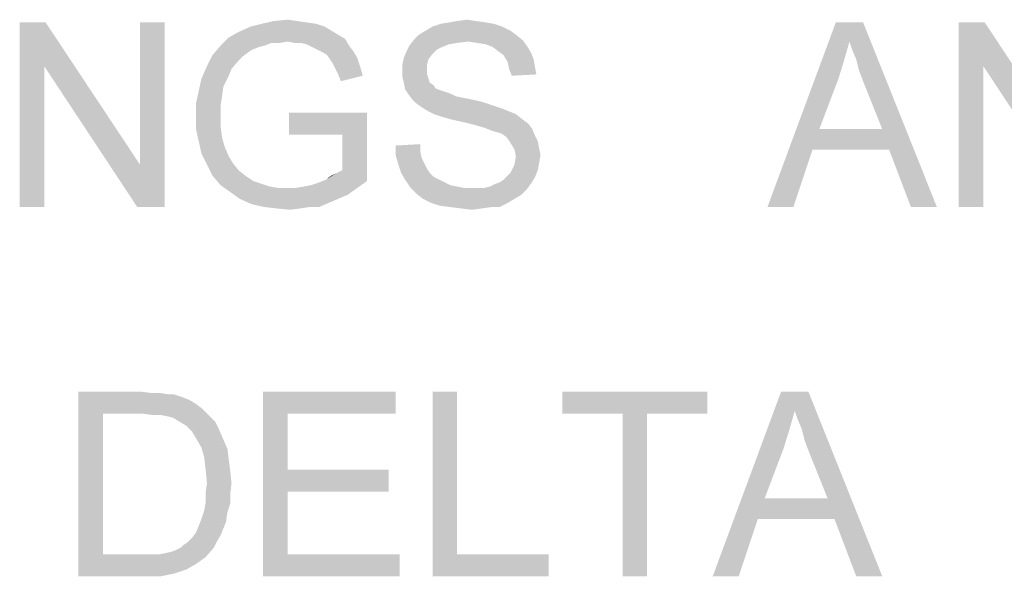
# Model space of a CAD drawing. Extents: x 0 to 841, y 0 to 594.
# Tile 28 of 91: x 633.31 to 646.65, y 53.5 to 61.04. Entities that reach past the tile are written whole.
import ezdxf

# ---------------------------------------------------------------- set-up
doc = ezdxf.new("R2010")
doc.units = 0
doc.header["$LTSCALE"] = 46.255
doc.header["$MEASUREMENT"] = 0
doc.layers.get('0').update_dxf_attribs({"linetype": 'CONTINUOUS'})

msp = doc.modelspace()

# ---------------------------------------------------------------- linework, layer by layer
at = {"color": 7, "linetype": 'Continuous'}
for points in [[(633.663, 61), (633.644, 60.407), (633.311, 58.5)], [(633.663, 61), (633.311, 58.5), (633.311, 61)], [(633.644, 60.407), (633.663, 61), (634.941, 59.074)], [(634.904, 58.5), (634.941, 59.074), (635.274, 61)], [(634.904, 58.5), (635.274, 61), (635.274, 58.5)], [(635.274, 61), (634.941, 59.074), (634.941, 61)], [(637.33, 60.981), (636.441, 60.944), (636.589, 60.981)], [(636.441, 60.944), (637.33, 60.981), (637.441, 60.944)], [(637.07, 61.019), (637.2, 61), (636.589, 60.981)], [(637.07, 61.019), (636.589, 60.981), (636.756, 61.019)], [(636.589, 60.981), (637.2, 61), (637.33, 60.981)], [(636.756, 61.019), (636.941, 61.037), (637.07, 61.019)], [(639.737, 60.981), (638.904, 60.944), (639.015, 60.981)], [(638.904, 60.944), (639.737, 60.981), (639.848, 60.944)], [(639.626, 61), (639.015, 60.981), (639.126, 61)], [(639.015, 60.981), (639.626, 61), (639.737, 60.981)], [(639.496, 61.019), (639.126, 61), (639.237, 61.019)], [(639.126, 61), (639.496, 61.019), (639.626, 61)], [(639.237, 61.019), (639.367, 61.037), (639.496, 61.019)], [(644.552, 60.741), (643.441, 58.5), (644.367, 61)], [(644.367, 61), (644.737, 61), (644.552, 60.741)], [(644.589, 60.63), (644.552, 60.741), (644.737, 61)], [(644.644, 60.5), (644.589, 60.63), (644.737, 61)], [(644.681, 60.352), (644.644, 60.5), (644.737, 61)], [(644.737, 60.204), (644.681, 60.352), (644.737, 61)], [(644.996, 59.556), (644.737, 60.204), (644.737, 61)], [(645.089, 59.278), (644.996, 59.556), (644.737, 61)], [(645.385, 58.5), (645.089, 59.278), (644.737, 61)], [(645.385, 58.5), (644.737, 61), (645.737, 58.5)], [(646.385, 61), (646.367, 60.407), (646.033, 58.5)], [(646.385, 61), (646.033, 58.5), (646.033, 61)], [(646.367, 60.407), (646.385, 61), (647.663, 59.074)], [(637.626, 60.833), (636.144, 60.796), (636.274, 60.87)], [(636.144, 60.796), (637.626, 60.833), (637.719, 60.778)], [(637.441, 60.944), (637.533, 60.889), (636.274, 60.87)], [(637.441, 60.944), (636.274, 60.87), (636.441, 60.944)], [(636.274, 60.87), (637.533, 60.889), (637.626, 60.833)], [(640.033, 60.833), (638.663, 60.778), (638.719, 60.833)], [(638.663, 60.778), (640.033, 60.833), (640.126, 60.759)], [(639.959, 60.889), (638.719, 60.833), (638.811, 60.889)], [(638.719, 60.833), (639.959, 60.889), (640.033, 60.833)], [(639.848, 60.944), (638.811, 60.889), (638.904, 60.944)], [(638.811, 60.889), (639.848, 60.944), (639.959, 60.889)], [(636.941, 60.741), (636.033, 60.685), (636.144, 60.796)], [(636.941, 60.741), (636.719, 60.722), (636.033, 60.685)], [(636.033, 60.685), (636.719, 60.722), (636.626, 60.685)], [(636.144, 60.796), (637.719, 60.778), (636.941, 60.741)], [(636.719, 60.722), (636.941, 60.741), (636.83, 60.722)], [(637.033, 60.722), (636.941, 60.741), (637.719, 60.778)], [(637.126, 60.722), (637.033, 60.722), (637.719, 60.778)], [(637.2, 60.704), (637.126, 60.722), (637.719, 60.778)], [(637.2, 60.704), (637.719, 60.778), (637.774, 60.685)], [(637.774, 60.685), (637.274, 60.667), (637.2, 60.704)], [(639.385, 60.741), (638.589, 60.685), (638.663, 60.778)], [(639.385, 60.741), (639.237, 60.722), (638.589, 60.685)], [(639.237, 60.722), (639.126, 60.704), (638.589, 60.685)], [(638.589, 60.685), (639.126, 60.704), (639.033, 60.667)], [(638.663, 60.778), (640.126, 60.759), (639.385, 60.741)], [(639.515, 60.722), (639.385, 60.741), (640.126, 60.759)], [(639.626, 60.704), (639.515, 60.722), (640.126, 60.759)], [(639.626, 60.704), (640.126, 60.759), (640.181, 60.685)], [(640.181, 60.685), (639.719, 60.667), (639.626, 60.704)], [(644.552, 60.741), (644.478, 60.481), (643.441, 58.5)], [(636.626, 60.685), (636.552, 60.667), (635.922, 60.556)], [(636.626, 60.685), (635.922, 60.556), (636.033, 60.685)], [(636.552, 60.667), (636.459, 60.63), (635.922, 60.556)], [(636.459, 60.63), (636.404, 60.593), (635.922, 60.556)], [(635.922, 60.556), (636.404, 60.593), (636.33, 60.537)], [(637.348, 60.63), (637.274, 60.667), (637.774, 60.685)], [(637.348, 60.63), (637.774, 60.685), (637.83, 60.611)], [(637.83, 60.611), (637.422, 60.593), (637.348, 60.63)], [(637.478, 60.556), (637.422, 60.593), (637.83, 60.611)], [(637.478, 60.556), (637.83, 60.611), (637.885, 60.519)], [(638.904, 60.574), (638.515, 60.519), (638.552, 60.611)], [(638.515, 60.519), (638.904, 60.574), (638.848, 60.5)], [(639.033, 60.667), (638.552, 60.611), (638.589, 60.685)], [(639.033, 60.667), (638.959, 60.63), (638.552, 60.611)], [(638.552, 60.611), (638.959, 60.63), (638.904, 60.574)], [(639.793, 60.611), (639.719, 60.667), (640.181, 60.685)], [(639.793, 60.611), (640.181, 60.685), (640.237, 60.593)], [(640.237, 60.593), (639.867, 60.556), (639.793, 60.611)], [(639.867, 60.556), (640.237, 60.593), (640.274, 60.5)], [(636.33, 60.537), (635.848, 60.407), (635.922, 60.556)], [(636.33, 60.537), (636.274, 60.481), (635.848, 60.407)], [(635.848, 60.407), (636.274, 60.481), (636.181, 60.37)], [(637.885, 60.519), (637.515, 60.5), (637.478, 60.556)], [(637.552, 60.444), (637.515, 60.5), (637.885, 60.519)], [(637.552, 60.444), (637.885, 60.519), (637.922, 60.407)], [(637.922, 60.407), (637.589, 60.37), (637.552, 60.444)], [(638.848, 60.5), (638.496, 60.426), (638.515, 60.519)], [(638.496, 60.426), (638.848, 60.5), (638.83, 60.426)], [(638.83, 60.426), (638.83, 60.352), (638.496, 60.333)], [(638.83, 60.426), (638.496, 60.333), (638.496, 60.426)], [(640.274, 60.5), (639.922, 60.463), (639.867, 60.556)], [(639.922, 60.463), (640.274, 60.5), (640.293, 60.389)], [(640.293, 60.389), (639.941, 60.37), (639.922, 60.463)], [(644.478, 60.481), (644.404, 60.241), (643.441, 58.5)], [(633.311, 58.5), (633.644, 60.407), (633.644, 58.5)], [(634.941, 59.074), (634.904, 58.5), (633.644, 60.407)], [(636.181, 60.37), (635.774, 60.241), (635.848, 60.407)], [(635.774, 60.241), (636.181, 60.37), (636.126, 60.241)], [(637.626, 60.296), (637.589, 60.37), (637.922, 60.407)], [(637.626, 60.296), (637.922, 60.407), (637.959, 60.278)], [(637.959, 60.278), (637.663, 60.204), (637.626, 60.296)], [(638.496, 60.333), (638.83, 60.352), (638.83, 60.296)], [(638.83, 60.296), (638.496, 60.259), (638.496, 60.333)], [(638.496, 60.259), (638.83, 60.296), (638.848, 60.241)], [(639.941, 60.37), (640.293, 60.389), (640.311, 60.296)], [(640.311, 60.296), (639.978, 60.278), (639.941, 60.37)], [(646.033, 58.5), (646.367, 60.407), (646.367, 58.5)], [(647.663, 59.074), (647.626, 58.5), (646.367, 60.407)], [(636.126, 60.241), (636.07, 60.13), (635.737, 60.074)], [(636.126, 60.241), (635.737, 60.074), (635.774, 60.241)], [(638.848, 60.241), (638.515, 60.185), (638.496, 60.259)], [(638.515, 60.185), (638.848, 60.241), (638.867, 60.185)], [(638.867, 60.185), (638.533, 60.093), (638.515, 60.185)], [(638.867, 60.185), (638.922, 60.148), (638.533, 60.093)], [(644.404, 60.241), (644.144, 59.556), (643.441, 58.5)], [(636.052, 60), (635.7, 59.907), (635.737, 60.074)], [(635.737, 60.074), (636.07, 60.13), (636.052, 60)], [(638.922, 60.148), (638.941, 60.111), (638.533, 60.093)], [(638.533, 60.093), (638.941, 60.111), (638.978, 60.093)], [(638.978, 60.093), (638.57, 60.037), (638.533, 60.093)], [(638.978, 60.093), (639.033, 60.074), (638.57, 60.037)], [(639.033, 60.074), (639.089, 60.056), (638.57, 60.037)], [(638.57, 60.037), (639.089, 60.056), (639.144, 60.037)], [(639.144, 60.037), (638.626, 59.963), (638.57, 60.037)], [(639.144, 60.037), (639.219, 60), (638.626, 59.963)], [(635.7, 59.907), (636.052, 60), (636.033, 59.87)], [(636.033, 59.87), (635.7, 59.722), (635.7, 59.907)], [(639.219, 60), (639.311, 59.981), (638.626, 59.963)], [(638.626, 59.963), (639.311, 59.981), (639.404, 59.963)], [(639.404, 59.963), (638.681, 59.907), (638.626, 59.963)], [(639.404, 59.963), (639.57, 59.926), (638.681, 59.907)], [(638.681, 59.907), (639.57, 59.926), (639.737, 59.87)], [(639.737, 59.87), (638.756, 59.852), (638.681, 59.907)], [(636.033, 59.87), (636.033, 59.741), (635.7, 59.722)], [(638.015, 59.778), (636.959, 59.481), (636.959, 59.778)], [(637.681, 59.481), (636.959, 59.481), (638.015, 59.778)], [(637.681, 59), (637.681, 59.481), (638.015, 59.778)], [(637.681, 59), (638.015, 59.778), (638.015, 58.852)], [(638.756, 59.852), (639.737, 59.87), (639.848, 59.833)], [(639.848, 59.833), (638.848, 59.796), (638.756, 59.852)], [(638.848, 59.796), (639.848, 59.833), (639.941, 59.796)], [(639.941, 59.796), (638.922, 59.759), (638.848, 59.796)], [(638.922, 59.759), (639.941, 59.796), (640.033, 59.759)], [(640.033, 59.759), (639.033, 59.722), (638.922, 59.759)], [(639.163, 59.685), (639.033, 59.722), (640.033, 59.759)], [(639.163, 59.685), (640.033, 59.759), (640.126, 59.685)], [(635.7, 59.722), (636.033, 59.741), (636.033, 59.593)], [(636.033, 59.593), (635.7, 59.556), (635.7, 59.722)], [(640.126, 59.685), (639.33, 59.648), (639.163, 59.685)], [(639.33, 59.648), (640.126, 59.685), (640.2, 59.63)], [(640.2, 59.63), (639.478, 59.611), (639.33, 59.648)], [(639.607, 59.574), (639.478, 59.611), (640.2, 59.63)], [(639.607, 59.574), (640.2, 59.63), (640.256, 59.556)], [(635.7, 59.556), (636.033, 59.593), (636.052, 59.444)], [(636.052, 59.444), (635.737, 59.389), (635.7, 59.556)], [(640.256, 59.556), (639.7, 59.537), (639.607, 59.574)], [(639.756, 59.519), (639.7, 59.537), (640.256, 59.556)], [(639.83, 59.5), (639.756, 59.519), (640.256, 59.556)], [(639.885, 59.463), (639.83, 59.5), (640.256, 59.556)], [(639.885, 59.463), (640.256, 59.556), (640.293, 59.463)], [(644.144, 59.556), (644.052, 59.278), (643.441, 58.5)], [(644.144, 59.556), (644.996, 59.556), (644.052, 59.278)], [(645.089, 59.278), (644.052, 59.278), (644.996, 59.556)], [(635.737, 59.389), (636.052, 59.444), (636.089, 59.315)], [(636.089, 59.315), (635.774, 59.222), (635.737, 59.389)], [(640.293, 59.463), (639.922, 59.426), (639.885, 59.463)], [(639.922, 59.426), (640.293, 59.463), (640.33, 59.389)], [(640.33, 59.389), (639.959, 59.37), (639.922, 59.426)], [(639.959, 59.37), (640.33, 59.389), (640.348, 59.296)], [(640.348, 59.296), (640.015, 59.278), (639.959, 59.37)], [(635.774, 59.222), (636.089, 59.315), (636.144, 59.185)], [(638.404, 59.333), (638.737, 59.352), (638.737, 59.259)], [(638.737, 59.259), (638.404, 59.204), (638.404, 59.333)], [(638.404, 59.204), (638.737, 59.259), (638.756, 59.167)], [(640.015, 59.278), (640.348, 59.296), (640.367, 59.204)], [(640.367, 59.204), (640.033, 59.185), (640.015, 59.278)], [(643.441, 58.5), (644.052, 59.278), (643.793, 58.5)], [(636.144, 59.185), (635.848, 59.074), (635.774, 59.222)], [(636.144, 59.185), (636.2, 59.093), (635.848, 59.074)], [(635.848, 59.074), (636.2, 59.093), (636.274, 59)], [(638.756, 59.167), (638.441, 59.074), (638.404, 59.204)], [(638.756, 59.167), (638.793, 59.093), (638.441, 59.074)], [(638.441, 59.074), (638.793, 59.093), (638.83, 59.019)], [(640.348, 59.093), (640.015, 59.074), (640.033, 59.185)], [(640.015, 59.074), (640.348, 59.093), (640.33, 59)], [(640.033, 59.185), (640.367, 59.204), (640.348, 59.093)], [(636.274, 59), (635.922, 58.926), (635.848, 59.074)], [(635.922, 58.926), (636.274, 59), (636.367, 58.926)], [(637.459, 58.87), (637.607, 58.963), (637.681, 59)], [(638.015, 58.852), (637.459, 58.87), (637.681, 59)], [(637.459, 58.87), (637.533, 58.926), (637.607, 58.963)], [(638.83, 59.019), (638.478, 58.963), (638.441, 59.074)], [(638.478, 58.963), (638.83, 59.019), (638.867, 58.963)], [(638.867, 58.963), (638.533, 58.87), (638.478, 58.963)], [(638.867, 58.963), (638.922, 58.907), (638.533, 58.87)], [(639.922, 58.926), (639.959, 58.963), (640.33, 59)], [(639.922, 58.926), (640.33, 59), (640.293, 58.907)], [(640.33, 59), (639.959, 58.963), (640.015, 59.074)], [(636.367, 58.926), (636.033, 58.796), (635.922, 58.926)], [(636.367, 58.926), (636.478, 58.852), (636.033, 58.796)], [(636.478, 58.852), (636.589, 58.815), (636.033, 58.796)], [(637.052, 58.759), (637.163, 58.778), (638.015, 58.852)], [(637.052, 58.759), (638.015, 58.852), (637.885, 58.759)], [(637.163, 58.778), (637.256, 58.796), (638.015, 58.852)], [(637.256, 58.796), (637.367, 58.833), (638.015, 58.852)], [(638.015, 58.852), (637.367, 58.833), (637.459, 58.87)], [(638.533, 58.87), (638.922, 58.907), (638.996, 58.87)], [(638.996, 58.87), (638.607, 58.759), (638.533, 58.87)], [(638.996, 58.87), (639.07, 58.833), (638.607, 58.759)], [(639.07, 58.833), (639.144, 58.796), (638.607, 58.759)], [(639.756, 58.815), (639.811, 58.833), (640.293, 58.907)], [(639.756, 58.815), (640.293, 58.907), (640.237, 58.815)], [(639.811, 58.833), (639.867, 58.87), (640.293, 58.907)], [(640.293, 58.907), (639.867, 58.87), (639.922, 58.926)], [(636.033, 58.796), (636.589, 58.815), (636.7, 58.778)], [(636.7, 58.778), (636.163, 58.704), (636.033, 58.796)], [(636.7, 58.778), (636.811, 58.759), (636.163, 58.704)], [(637.052, 58.759), (637.885, 58.759), (636.163, 58.704)], [(636.941, 58.759), (637.052, 58.759), (636.163, 58.704)], [(636.811, 58.759), (636.941, 58.759), (636.163, 58.704)], [(636.163, 58.704), (637.885, 58.759), (637.756, 58.667)], [(637.756, 58.667), (636.293, 58.611), (636.163, 58.704)], [(639.144, 58.796), (639.237, 58.778), (638.607, 58.759)], [(638.607, 58.759), (639.237, 58.778), (639.33, 58.759)], [(639.33, 58.759), (638.681, 58.685), (638.607, 58.759)], [(639.607, 58.759), (640.181, 58.741), (638.681, 58.685)], [(639.515, 58.759), (639.607, 58.759), (638.681, 58.685)], [(639.441, 58.759), (639.515, 58.759), (638.681, 58.685)], [(639.33, 58.759), (639.441, 58.759), (638.681, 58.685)], [(638.681, 58.685), (640.181, 58.741), (640.107, 58.667)], [(639.607, 58.759), (639.681, 58.778), (640.237, 58.815)], [(639.607, 58.759), (640.237, 58.815), (640.181, 58.741)], [(640.237, 58.815), (639.681, 58.778), (639.756, 58.815)], [(636.293, 58.611), (637.756, 58.667), (637.626, 58.611)], [(637.626, 58.611), (636.459, 58.537), (636.293, 58.611)], [(637.626, 58.611), (637.496, 58.556), (636.459, 58.537)], [(640.107, 58.667), (638.774, 58.611), (638.681, 58.685)], [(638.774, 58.611), (640.107, 58.667), (640.015, 58.611)], [(640.015, 58.611), (638.885, 58.556), (638.774, 58.611)], [(638.885, 58.556), (640.015, 58.611), (639.922, 58.556)], [(636.626, 58.5), (636.459, 58.537), (637.496, 58.556)], [(637.237, 58.5), (636.626, 58.5), (637.496, 58.556)], [(637.237, 58.5), (636.793, 58.481), (636.626, 58.5)], [(636.793, 58.481), (637.237, 58.5), (637.107, 58.481)], [(637.107, 58.481), (636.978, 58.463), (636.793, 58.481)], [(637.237, 58.5), (637.496, 58.556), (637.367, 58.5)], [(639.922, 58.556), (638.996, 58.519), (638.885, 58.556)], [(639.144, 58.5), (638.996, 58.519), (639.922, 58.556)], [(639.7, 58.5), (639.144, 58.5), (639.922, 58.556)], [(639.7, 58.5), (639.293, 58.481), (639.144, 58.5)], [(639.293, 58.481), (639.7, 58.5), (639.57, 58.481)], [(639.57, 58.481), (639.441, 58.463), (639.293, 58.481)], [(639.7, 58.5), (639.922, 58.556), (639.811, 58.5)], [(634.107, 56), (634.959, 56), (634.441, 55.704)], [(634.441, 55.704), (634.107, 53.5), (634.107, 56)], [(634.959, 56), (635.107, 55.981), (634.441, 55.704)], [(635.219, 55.981), (635.33, 55.963), (634.441, 55.704)], [(635.107, 55.981), (635.219, 55.981), (634.441, 55.704)], [(635.404, 55.963), (635.515, 55.926), (634.441, 55.704)], [(635.33, 55.963), (635.404, 55.963), (634.441, 55.704)], [(635.515, 55.926), (635.607, 55.889), (634.441, 55.704)], [(636.607, 56), (638.404, 56), (636.941, 55.704)], [(636.941, 55.704), (636.607, 53.5), (636.607, 56)], [(636.941, 55.704), (638.404, 56), (638.404, 55.704)], [(639.237, 56), (639.237, 53.796), (638.904, 53.5)], [(639.237, 56), (638.904, 53.5), (638.904, 56)], [(642.626, 56), (640.663, 55.704), (640.663, 56)], [(641.478, 55.704), (640.663, 55.704), (642.626, 56)], [(641.811, 55.704), (641.478, 55.704), (642.626, 56)], [(641.811, 55.704), (642.626, 56), (642.626, 55.704)], [(643.811, 55.741), (642.7, 53.5), (643.626, 56)], [(643.626, 56), (643.996, 56), (643.811, 55.741)], [(643.848, 55.63), (643.811, 55.741), (643.996, 56)], [(643.904, 55.5), (643.848, 55.63), (643.996, 56)], [(643.941, 55.352), (643.904, 55.5), (643.996, 56)], [(643.996, 55.204), (643.941, 55.352), (643.996, 56)], [(644.256, 54.556), (643.996, 55.204), (643.996, 56)], [(644.348, 54.278), (644.256, 54.556), (643.996, 56)], [(644.644, 53.5), (644.348, 54.278), (643.996, 56)], [(644.644, 53.5), (643.996, 56), (644.996, 53.5)], [(635.607, 55.889), (635.7, 55.833), (634.441, 55.704)], [(635.7, 55.833), (635.774, 55.778), (634.441, 55.704)], [(634.959, 55.704), (634.441, 55.704), (635.774, 55.778)], [(635.107, 55.685), (634.959, 55.704), (635.774, 55.778)], [(635.219, 55.685), (635.107, 55.685), (635.774, 55.778)], [(635.219, 55.685), (635.774, 55.778), (635.867, 55.685)], [(634.441, 55.704), (634.441, 53.796), (634.107, 53.5)], [(635.867, 55.685), (635.311, 55.667), (635.219, 55.685)], [(635.385, 55.648), (635.311, 55.667), (635.867, 55.685)], [(635.478, 55.593), (635.385, 55.648), (635.867, 55.685)], [(635.478, 55.593), (635.867, 55.685), (635.959, 55.593)], [(636.941, 55.704), (636.941, 54.944), (636.607, 53.5)], [(641.811, 55.704), (641.478, 53.5), (641.478, 55.704)], [(641.478, 53.5), (641.811, 55.704), (641.811, 53.5)], [(643.811, 55.741), (643.737, 55.481), (642.7, 53.5)], [(635.959, 55.593), (635.57, 55.537), (635.478, 55.593)], [(635.57, 55.537), (635.959, 55.593), (636.015, 55.481)], [(636.015, 55.481), (635.644, 55.463), (635.57, 55.537)], [(635.7, 55.37), (635.644, 55.463), (636.015, 55.481)], [(635.7, 55.37), (636.015, 55.481), (636.07, 55.352)], [(636.07, 55.352), (635.774, 55.241), (635.7, 55.37)], [(643.737, 55.481), (643.663, 55.241), (642.7, 53.5)], [(635.774, 55.241), (636.07, 55.352), (636.126, 55.222)], [(636.126, 55.222), (635.811, 55.111), (635.774, 55.241)], [(643.663, 55.241), (643.404, 54.556), (642.7, 53.5)], [(635.811, 55.111), (636.126, 55.222), (636.144, 55.074)], [(636.144, 55.074), (635.83, 54.944), (635.811, 55.111)], [(635.83, 54.944), (636.144, 55.074), (636.163, 54.926)], [(636.163, 54.926), (635.848, 54.759), (635.83, 54.944)], [(635.848, 54.759), (636.163, 54.926), (636.181, 54.759)], [(636.941, 54.944), (636.941, 54.648), (636.607, 53.5)], [(636.941, 54.648), (638.311, 54.944), (638.311, 54.648)], [(636.941, 54.944), (638.311, 54.944), (636.941, 54.648)], [(636.181, 54.759), (635.83, 54.63), (635.848, 54.759)], [(635.83, 54.63), (636.181, 54.759), (636.163, 54.611)], [(636.163, 54.611), (635.83, 54.5), (635.83, 54.63)], [(635.83, 54.5), (636.163, 54.611), (636.163, 54.481)], [(636.941, 54.648), (636.941, 53.796), (636.607, 53.5)], [(636.163, 54.481), (635.811, 54.389), (635.83, 54.5)], [(635.811, 54.389), (636.163, 54.481), (636.126, 54.37)], [(643.404, 54.556), (643.311, 54.278), (642.7, 53.5)], [(643.404, 54.556), (644.256, 54.556), (643.311, 54.278)], [(644.348, 54.278), (643.311, 54.278), (644.256, 54.556)], [(636.126, 54.37), (635.774, 54.278), (635.811, 54.389)], [(635.774, 54.278), (636.126, 54.37), (636.107, 54.241)], [(636.07, 54.148), (635.7, 54.093), (635.737, 54.185)], [(636.107, 54.241), (635.737, 54.185), (635.774, 54.278)], [(635.737, 54.185), (636.107, 54.241), (636.07, 54.148)], [(642.7, 53.5), (643.311, 54.278), (643.052, 53.5)], [(635.589, 53.963), (635.644, 54.019), (636.033, 54.056)], [(635.589, 53.963), (636.033, 54.056), (635.978, 53.963)], [(636.033, 54.056), (635.644, 54.019), (635.7, 54.093)], [(635.7, 54.093), (636.07, 54.148), (636.033, 54.056)], [(635.496, 53.889), (635.533, 53.926), (635.978, 53.963)], [(635.496, 53.889), (635.978, 53.963), (635.941, 53.889)], [(635.978, 53.963), (635.533, 53.926), (635.589, 53.963)], [(635.2, 53.796), (635.83, 53.759), (634.107, 53.5)], [(635.089, 53.796), (635.2, 53.796), (634.107, 53.5)], [(634.978, 53.796), (635.089, 53.796), (634.107, 53.5)], [(634.441, 53.796), (634.978, 53.796), (634.107, 53.5)], [(635.83, 53.759), (635.7, 53.667), (634.107, 53.5)], [(635.2, 53.796), (635.293, 53.815), (635.941, 53.889)], [(635.2, 53.796), (635.941, 53.889), (635.83, 53.759)], [(635.293, 53.815), (635.367, 53.833), (635.941, 53.889)], [(635.367, 53.833), (635.422, 53.852), (635.941, 53.889)], [(635.941, 53.889), (635.422, 53.852), (635.496, 53.889)], [(636.941, 53.796), (638.459, 53.796), (636.607, 53.5)], [(636.607, 53.5), (638.459, 53.796), (638.459, 53.5)], [(639.237, 53.796), (640.478, 53.796), (638.904, 53.5)], [(638.904, 53.5), (640.478, 53.796), (640.478, 53.5)], [(635.7, 53.667), (635.57, 53.593), (634.107, 53.5)], [(635.57, 53.593), (635.404, 53.537), (634.107, 53.5)], [(634.996, 53.5), (634.107, 53.5), (635.404, 53.537)], [(634.996, 53.5), (635.404, 53.537), (635.219, 53.5)]]:
    msp.add_solid(points, dxfattribs=at)

doc.saveas('drawing.dxf')
